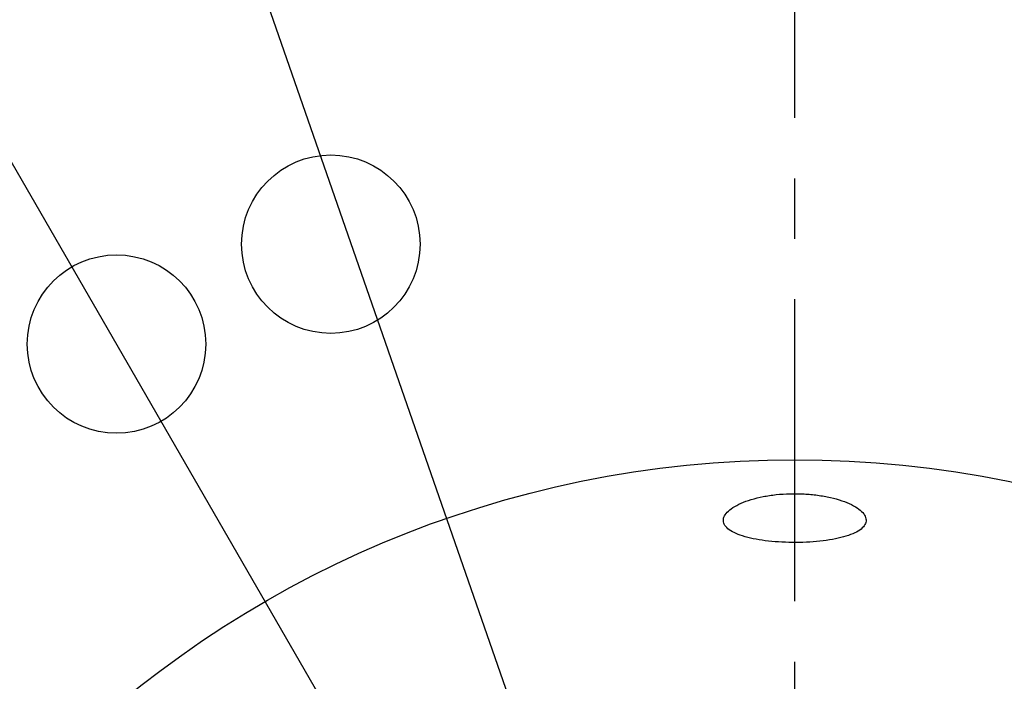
# Model space of a CAD drawing. Header units: millimetres. Extents: x 8 to 3888, y -9869 to 412.
# Tile 11 of 23: x 91 to 133, y 237 to 265. Entities that reach past the tile are written whole.
import ezdxf

# ---------------------------------------------------------------- set-up
doc = ezdxf.new("R2010")
doc.units = ezdxf.units.MM
doc.linetypes.add('CENTERX2', pattern=[20.32, 12.7, -2.54, 2.54, -2.54])
doc.layers.add('CENTERLINE', color=4, linetype='CENTERX2')
doc.layers.add('DIMENSIONS', color=2, linetype='Continuous')
doc.layers.add('OUTLINE', color=7, linetype='Continuous', lineweight=25)
doc.styles.add('SLDTEXTSTYLE0', font='TXT', dxfattribs={"width": 0.75})
doc.dimstyles.new('SLDDIMSTYLE0', dxfattribs={"dimtxt": 3.5, "dimasz": 2, "dimexe": 0, "dimexo": 0.0625, "dimgap": 0.875, "dimtad": 1, "dimdec": 1, "dimrnd": 1e-09, "dimzin": 12, "dimdsep": 46, "dimtxsty": 'SLDTEXTSTYLE0', "dimblk1": 'NONE', "dimsah": 1, "dimcen": 0, "dimadec": 0, "dimazin": 3, "dimtfac": 1, "dimtdec": 1, "dimtmove": 0, "dimatfit": 3, "dimldrblk": 'NONE', "dimfxl": 0, "dimfrac": 2, "dimtolj": 1, "dimtzin": 12, "dimarcsym": 0})
doc.dimstyles.new('SLDDIMSTYLE2', dxfattribs={"dimtxt": 3.5, "dimasz": 2, "dimexe": 0, "dimexo": 0.0625, "dimgap": 0.875, "dimtad": 1, "dimdec": 4, "dimzin": 12, "dimdsep": 46, "dimtxsty": 'SLDTEXTSTYLE0', "dimsah": 1, "dimcen": 0.09, "dimazin": 3, "dimtfac": 1, "dimtofl": 0, "dimtmove": 0, "dimatfit": 3, "dimfxl": 0, "dimfrac": 2, "dimtolj": 1, "dimtzin": 12, "dimarcsym": 0})

# ---------------------------------------------------------------- blocks, each defined once
blk = doc.blocks.new('_D')
at = {"layer": 'DIMENSIONS'}
for q in [(94.388, 286.649), (132.576, 176.843)]:
    blk.add_line((115.247, 226.67), q, dxfattribs=at)
blk.add_solid([(115.247, 226.67), (115.062, 228.723), (114.118, 228.395)], dxfattribs=at)
at = {"layer": 'DIMENSIONS', "char_height": 3.5, "attachment_point": 1, "rotation": 289.1766, "style": 'SLDTEXTSTYLE0'}
for s, insert in [('%%c', (99.169, 286.631)), ('52,8', (100.894, 281.67))]:
    blk.add_mtext(s, dxfattribs=dict(at, insert=insert))
blk = doc.blocks.new('_None')
blk = doc.blocks.new('_D_1')
at = {"layer": 'DIMENSIONS'}
for q in [(77.725, 281.754), (139.774, 174.281)]:
    blk.add_line((108.049, 229.232), q, dxfattribs=at)
blk.add_solid([(108.049, 229.232), (107.482, 231.214), (106.616, 230.714)], dxfattribs=at)
at = {"layer": 'DIMENSIONS', "char_height": 3.5, "attachment_point": 1, "rotation": 300, "style": 'SLDTEXTSTYLE0'}
for s, insert in [('%%c', (82.425, 282.634)), ('63,5', (85.051, 278.086))]:
    blk.add_mtext(s, dxfattribs=dict(at, insert=insert))
blk = doc.blocks.new('_D_4')
at = {"layer": 'DIMENSIONS'}
blk.add_line((134.666, 154.085), (146.809, 133.053), dxfattribs=at)
blk.add_arc((123.912, 172.713), 43.795, 270, 300, dxfattribs=at)
for points in [[(145.809, 134.785), (143.814, 134.264), (144.295, 133.386)], [(123.912, 128.918), (125.922, 128.464), (125.9, 129.463)]]:
    blk.add_solid(points, dxfattribs=at)
at = {"layer": 'DIMENSIONS', "insert": (130.679, 133.857), "char_height": 3.5, "attachment_point": 1, "rotation": 15, "style": 'SLDTEXTSTYLE0'}
blk.add_mtext('30°', dxfattribs=at)

msp = doc.modelspace()

# ---------------------------------------------------------------- linework, layer by layer
at = {"layer": 'CENTERLINE'}
msp.add_line((123.91153, 118.38715), (123.91153, 279.77333), dxfattribs=at)
at = {"layer": 'OUTLINE'}
for centre, radius in [((104.41638, 255.31901), 3.75), ((95.41153, 251.11998), 3.75), ((123.91153, 201.75653), 44.5)]:
    msp.add_circle(centre, radius, dxfattribs=at)
msp.add_open_spline([(125.88844, 244.53605), (125.73941, 244.58683), (125.58005, 244.63157), (125.24149, 244.70886), (125.06019, 244.74165), (124.68768, 244.79217), (124.49733, 244.81), (124.10848, 244.83062), (123.90878, 244.83322), (123.51812, 244.8228), (123.32514, 244.80997), (122.94399, 244.76893), (122.75886, 244.74092), (122.40846, 244.67217), (122.24055, 244.63094), (121.92757, 244.53686), (121.78502, 244.48491), (121.52706, 244.37215), (121.41077, 244.31061), (121.21483, 244.18365), (121.13417, 244.11802), (121.00773, 243.98296), (120.96259, 243.91365), (120.91163, 243.77757), (120.90499, 243.71005), (120.93092, 243.57616), (120.96315, 243.51185), (121.06432, 243.38863), (121.13431, 243.32903), (121.30844, 243.21811), (121.41168, 243.16697), (121.65018, 243.07256), (121.7867, 243.02913), (122.08099, 242.95326), (122.23977, 242.92029), (122.58116, 242.86377), (122.76163, 242.8407), (123.13164, 242.80538), (123.32386, 242.79284), (123.71559, 242.77849), (123.91115, 242.77676), (124.30166, 242.78382), (124.49868, 242.79281), (124.87775, 242.82124), (125.06065, 242.84055), (125.41314, 242.88991), (125.58234, 242.9201), (125.89251, 242.9894), (126.03555, 243.02877), (126.29666, 243.11806), (126.41092, 243.16673), (126.60651, 243.27183), (126.68875, 243.32899), (126.81538, 243.44911), (126.85979, 243.51157), (126.91128, 243.64153), (126.91791, 243.70958), (126.8924, 243.84517), (126.86077, 243.9133), (126.75905, 244.04999), (126.68916, 244.11774), (126.43018, 244.31241), (126.18651, 244.43449), (125.88844, 244.53605)], degree=3, knots=[0, 0, 0, 0, 0.03125, 0.03125, 0.0625, 0.0625, 0.09375, 0.09375, 0.125, 0.125, 0.15625, 0.15625, 0.1875, 0.1875, 0.21875, 0.21875, 0.25, 0.25, 0.28125, 0.28125, 0.3125, 0.3125, 0.34375, 0.34375, 0.375, 0.375, 0.40625, 0.40625, 0.4375, 0.4375, 0.46875, 0.46875, 0.5, 0.5, 0.53125, 0.53125, 0.5625, 0.5625, 0.59375, 0.59375, 0.625, 0.625, 0.65625, 0.65625, 0.6875, 0.6875, 0.71875, 0.71875, 0.75, 0.75, 0.78125, 0.78125, 0.8125, 0.8125, 0.84375, 0.84375, 0.875, 0.875, 0.90625, 0.90625, 0.9375, 0.9375, 1, 1, 1, 1], dxfattribs=at)

# ---------------------------------------------------------------- dimensions: what is measured, and where the dimension line sits
at = {"layer": 'DIMENSIONS'}
for p1, p2, picture, middle in [((132.57592, 176.84302), (115.24714, 226.67004), '_D', (97.22886, 278.47967)), ((139.77444, 174.28116), (108.04861, 229.23191), '_D_1', (82.05023, 274.26246))]:
    dim = msp.add_diameter_dim_2p(p1=p1, p2=p2, dimstyle='SLDDIMSTYLE0', dxfattribs=at)
    dim.commit()
    dim.dimension.update_dxf_attribs({"geometry": picture, "text_midpoint": middle, "dimtype": 163})
dim = msp.add_angular_dim_2l(base=(135.24648, 130.41011), line1=((123.91153, 118.38715), (123.91153, 279.77333)), line2=((134.16609, 154.95128), (116.88633, 184.88071)), dimstyle='SLDDIMSTYLE2', dxfattribs=at)
dim.commit()
dim.dimension.update_dxf_attribs({"geometry": '_D_4', "text_midpoint": (135.24648, 130.41011), "dimtype": 162})

doc.saveas('drawing.dxf')
